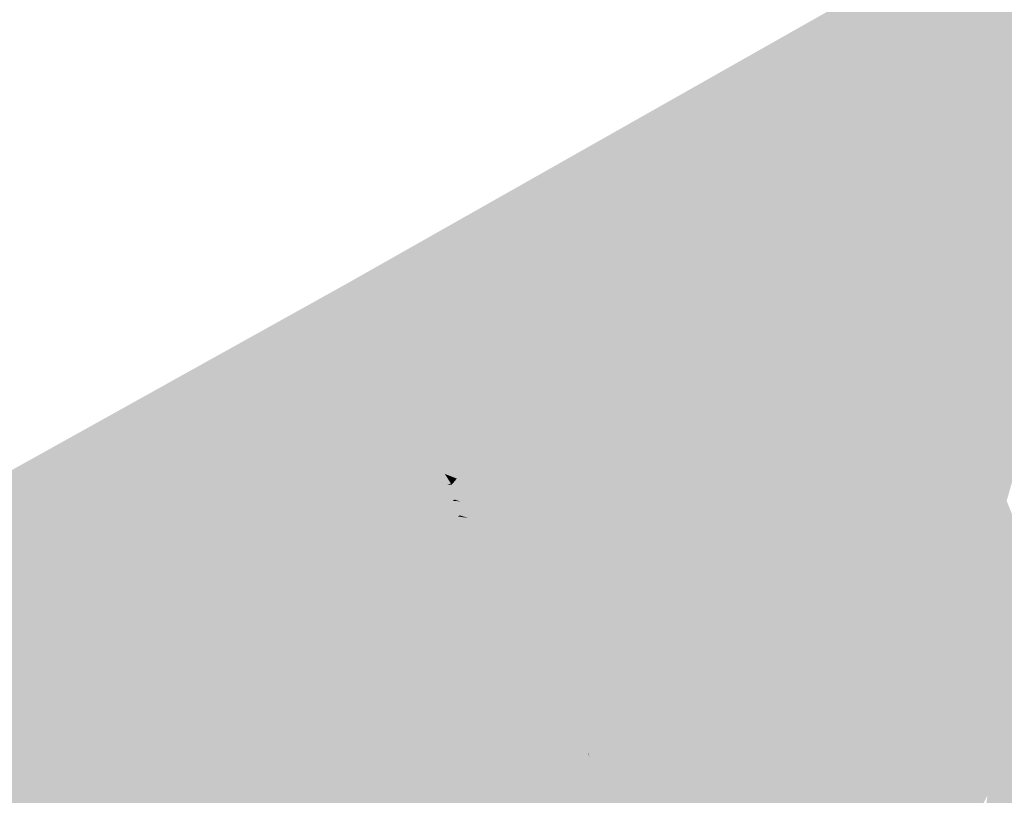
# Model space of a CAD drawing. Header units: metres. Extents: x 164696 to 183842, y 382615 to 387356.
# Tile 171 of 256: x 182579.15 to 182580.92, y 386579.01 to 386580.4. Entities that reach past the tile are written whole.
import ezdxf

# ---------------------------------------------------------------- set-up
doc = ezdxf.new("R2010")
doc.units = ezdxf.units.M
doc.layers.add('C3D-SURFACE_TINSURFACE', color=7, linetype='Continuous')

msp = doc.modelspace()

# ---------------------------------------------------------------- linework, layer by layer
at = {"layer": 'C3D-SURFACE_TINSURFACE', "color": 11, "linetype": 'Continuous', "lineweight": -3, "true_color": 0xff8585}
for points in [[(182581.4389, 386580.8885), (182579.7403, 386579.9271), (182580.7503, 386580.026)], [(182581.4389, 386580.8885), (182580.7503, 386580.026), (182580.7889, 386580.0457)], [(182581.4389, 386580.8885), (182580.7889, 386580.0457), (182580.8275, 386580.0655)], [(182581.4389, 386580.8885), (182580.8275, 386580.0655), (182580.8661, 386580.0852)], [(182581.4389, 386580.8885), (182580.8661, 386580.0852), (182580.9046, 386580.105)], [(182581.4389, 386580.8885), (182580.9046, 386580.105), (182580.982, 386580.1437)], [(182580.9102, 386579.566), (182581.1201, 386580.2217), (182581.1115, 386580.2168)], [(182580.9255, 386579.5372), (182581.1201, 386580.2217), (182580.9102, 386579.566)], [(182580.9102, 386579.566), (182581.1115, 386580.2168), (182581.0527, 386580.0829)], [(182580.8171, 386579.8324), (182581.0165, 386580.1632), (182580.982, 386580.1437)], [(182580.8643, 386579.6526), (182581.0165, 386580.1632), (182580.8171, 386579.8324)], [(182580.8643, 386579.6526), (182580.8796, 386579.6237), (182581.0165, 386580.1632)], [(182580.8796, 386579.6237), (182581.0404, 386580.1478), (182581.0453, 386580.1794)], [(182580.8796, 386579.6237), (182581.0453, 386580.1794), (182581.0165, 386580.1632)], [(182580.8796, 386579.6237), (182581.0413, 386580.146), (182581.0404, 386580.1478)], [(182580.8796, 386579.6237), (182580.8949, 386579.5949), (182581.0413, 386580.146)], [(182580.8949, 386579.5949), (182581.0538, 386580.101), (182581.0413, 386580.146)], [(182580.8171, 386579.8324), (182580.982, 386580.1437), (182580.9475, 386580.1241)], [(182580.9046, 386580.105), (182580.9475, 386580.1241), (182580.982, 386580.1437)], [(182580.8171, 386579.8324), (182580.9475, 386580.1241), (182580.9046, 386580.105)], [(182580.8171, 386579.8324), (182580.9046, 386580.105), (182580.8661, 386580.0852)], [(182580.8949, 386579.5949), (182581.0527, 386580.0829), (182581.0538, 386580.101)], [(182580.796, 386579.8673), (182580.8661, 386580.0852), (182580.8275, 386580.0655)], [(182580.796, 386579.8673), (182580.8171, 386579.8324), (182580.8661, 386580.0852)], [(182580.8949, 386579.5949), (182580.9102, 386579.566), (182581.0527, 386580.0829)], [(182580.7749, 386579.9021), (182580.8275, 386580.0655), (182580.7889, 386580.0457)], [(182580.7749, 386579.9021), (182580.796, 386579.8673), (182580.8275, 386580.0655)], [(182580.7503, 386580.026), (182580.7306, 386579.9739), (182580.7889, 386580.0457)], [(182580.7749, 386579.9021), (182580.7889, 386580.0457), (182580.7306, 386579.9739)], [(182580.7117, 386580.0062), (182580.7503, 386580.026), (182579.7403, 386579.9271)], [(182580.7117, 386580.0062), (182580.7306, 386579.9739), (182580.7503, 386580.026)], [(182580.7117, 386580.0062), (182579.7403, 386579.9271), (182580.6349, 386579.9705)], [(182580.6731, 386579.9864), (182580.7117, 386580.0062), (182580.6349, 386579.9705)], [(182580.6731, 386579.9864), (182580.7306, 386579.9739), (182580.7117, 386580.0062)], [(182580.6731, 386579.9864), (182580.6349, 386579.9705), (182580.7306, 386579.9739)], [(182580.6349, 386579.9705), (182579.7403, 386579.9271), (182580.6013, 386579.9536)], [(182580.7749, 386579.9021), (182580.6349, 386579.9705), (182580.6013, 386579.9536)], [(182580.7749, 386579.9021), (182580.7306, 386579.9739), (182580.6349, 386579.9705)], [(182580.6013, 386579.9536), (182579.7403, 386579.9271), (182580.5678, 386579.9366)], [(182580.7749, 386579.9021), (182580.6013, 386579.9536), (182580.5678, 386579.9366)], [(182580.5678, 386579.9366), (182579.7403, 386579.9271), (182580.5343, 386579.9197)], [(182580.8092, 386579.7798), (182580.5678, 386579.9366), (182580.5343, 386579.9197)], [(182580.796, 386579.8673), (182580.7749, 386579.9021), (182580.5678, 386579.9366)], [(182580.8092, 386579.7798), (182580.796, 386579.8673), (182580.5678, 386579.9366)], [(182579.7403, 386579.9271), (182579.3852, 386579.7295), (182579.5863, 386579.7661)], [(182579.7403, 386579.9271), (182579.5863, 386579.7661), (182579.6013, 386579.774)], [(182579.7403, 386579.9271), (182579.6013, 386579.774), (182579.6621, 386579.8382)], [(182579.7403, 386579.9271), (182579.6621, 386579.8382), (182579.6674, 386579.8411)], [(182579.7403, 386579.9271), (182579.6674, 386579.8411), (182579.6727, 386579.8441)], [(182579.7403, 386579.9271), (182579.6727, 386579.8441), (182579.6946, 386579.8694)], [(182579.7403, 386579.9271), (182579.7013, 386579.86), (182579.6839, 386579.8206)], [(182579.7403, 386579.9271), (182579.6839, 386579.8206), (182579.693, 386579.8261)], [(182579.7403, 386579.9271), (182579.693, 386579.8261), (182579.702, 386579.8315)], [(182579.7403, 386579.9271), (182579.6946, 386579.8694), (182579.7168, 386579.8966)], [(182579.7403, 386579.9271), (182579.702, 386579.8315), (182579.6965, 386579.7919)], [(182579.7403, 386579.9271), (182579.6965, 386579.7919), (182579.7084, 386579.8006)], [(182579.7403, 386579.9271), (182579.7105, 386579.8781), (182579.7013, 386579.86)], [(182579.7685, 386579.8758), (182579.7403, 386579.9271), (182579.7084, 386579.8006)], [(182579.7403, 386579.9271), (182579.7125, 386579.8833), (182579.7105, 386579.8781)], [(182579.7403, 386579.9271), (182579.7188, 386579.8945), (182579.7125, 386579.8833)], [(182579.7403, 386579.9271), (182579.7168, 386579.8966), (182579.7178, 386579.8972)], [(182579.7403, 386579.9271), (182579.7178, 386579.8972), (182579.7189, 386579.8978)], [(182579.7403, 386579.9271), (182579.7246, 386579.9042), (182579.7188, 386579.8945)], [(182579.7403, 386579.9271), (182579.7189, 386579.8978), (182579.7247, 386579.9051)], [(182579.7403, 386579.9271), (182579.7247, 386579.9051), (182579.7246, 386579.9042)], [(182580.2655, 386579.7663), (182579.7403, 386579.9271), (182579.7685, 386579.8758)], [(182580.3004, 386579.7873), (182579.7403, 386579.9271), (182580.2655, 386579.7663)], [(182580.3352, 386579.8082), (182579.7403, 386579.9271), (182580.3004, 386579.7873)], [(182580.3352, 386579.8082), (182580.4001, 386579.8519), (182579.7403, 386579.9271)], [(182580.4337, 386579.8688), (182579.7403, 386579.9271), (182580.4001, 386579.8519)], [(182580.4337, 386579.8688), (182580.4672, 386579.8858), (182579.7403, 386579.9271)], [(182580.4672, 386579.8858), (182580.5007, 386579.9027), (182579.7403, 386579.9271)], [(182580.5343, 386579.9197), (182579.7403, 386579.9271), (182580.5007, 386579.9027)], [(182580.8092, 386579.7798), (182580.5343, 386579.9197), (182580.5007, 386579.9027)], [(182580.4672, 386579.8858), (182580.8192, 386579.7513), (182580.5007, 386579.9027)], [(182580.8192, 386579.7513), (182580.8092, 386579.7798), (182580.5007, 386579.9027)], [(182580.4337, 386579.8688), (182580.8293, 386579.7228), (182580.4672, 386579.8858)], [(182580.4672, 386579.8858), (182580.8293, 386579.7228), (182580.8192, 386579.7513)], [(182579.7685, 386579.8758), (182579.6712, 386579.5917), (182579.6621, 386579.5098)], [(182579.7685, 386579.8758), (182579.6621, 386579.5098), (182579.6854, 386579.5226)], [(182579.7685, 386579.8758), (182579.7084, 386579.8006), (182579.6712, 386579.5917)], [(182579.7959, 386579.8272), (182579.7685, 386579.8758), (182579.6854, 386579.5226)], [(182580.2307, 386579.7454), (182579.7685, 386579.8758), (182579.7959, 386579.8272)], [(182580.2307, 386579.7454), (182580.2655, 386579.7663), (182579.7685, 386579.8758)], [(182580.4337, 386579.8688), (182580.4001, 386579.8519), (182580.37, 386579.8292)], [(182580.8393, 386579.6944), (182580.4337, 386579.8688), (182580.37, 386579.8292)], [(182580.4337, 386579.8688), (182580.8393, 386579.6944), (182580.8293, 386579.7228)], [(182580.8092, 386579.7798), (182580.8171, 386579.8324), (182580.796, 386579.8673)], [(182580.3352, 386579.8082), (182580.37, 386579.8292), (182580.4001, 386579.8519)], [(182579.7959, 386579.8272), (182579.6794, 386579.4833), (182579.6735, 386579.4546)], [(182579.7959, 386579.8272), (182579.6735, 386579.4546), (182579.6969, 386579.4674)], [(182579.7959, 386579.8272), (182579.6854, 386579.5226), (182579.6794, 386579.4833)], [(182579.7959, 386579.8272), (182579.6969, 386579.4674), (182579.7249, 386579.4827)], [(182579.8153, 386579.793), (182579.7959, 386579.8272), (182579.7249, 386579.4827)], [(182579.7959, 386579.8272), (182579.8153, 386579.793), (182580.161, 386579.7035)], [(182579.7959, 386579.8272), (182580.161, 386579.7035), (182580.1959, 386579.7244)], [(182580.2307, 386579.7454), (182579.7959, 386579.8272), (182580.1959, 386579.7244)], [(182580.3352, 386579.8082), (182580.8393, 386579.6944), (182580.37, 386579.8292)], [(182580.8192, 386579.7513), (182580.8171, 386579.8324), (182580.8092, 386579.7798)], [(182580.8643, 386579.6526), (182580.8171, 386579.8324), (182580.8293, 386579.7228)], [(182580.8293, 386579.7228), (182580.8171, 386579.8324), (182580.8192, 386579.7513)], [(182579.8153, 386579.793), (182579.7249, 386579.4827), (182579.7529, 386579.4981)], [(182579.8153, 386579.793), (182579.7529, 386579.4981), (182579.8347, 386579.7589)], [(182579.8153, 386579.793), (182579.8347, 386579.7589), (182580.1135, 386579.6831)], [(182579.8153, 386579.793), (182580.1135, 386579.6831), (182580.161, 386579.7035)], [(182580.8643, 386579.6526), (182580.3352, 386579.8082), (182580.3004, 386579.7873)], [(182580.3352, 386579.8082), (182580.8643, 386579.6526), (182580.8393, 386579.6944)], [(182580.8796, 386579.6237), (182580.3004, 386579.7873), (182580.2655, 386579.7663)], [(182580.8643, 386579.6526), (182580.3004, 386579.7873), (182580.8796, 386579.6237)], [(182579.7529, 386579.4981), (182579.7809, 386579.5135), (182579.8347, 386579.7589)], [(182579.7809, 386579.5135), (182579.8628, 386579.7078), (182579.8347, 386579.7589)], [(182579.8347, 386579.7589), (182579.8628, 386579.7078), (182580.0642, 386579.6587)], [(182579.8347, 386579.7589), (182580.0642, 386579.6587), (182580.1135, 386579.6831)], [(182580.2307, 386579.7454), (182580.0944, 386579.2519), (182580.2655, 386579.7663)], [(182580.2655, 386579.7663), (182580.0944, 386579.2519), (182580.1085, 386579.2238)], [(182580.2655, 386579.7663), (182580.1085, 386579.2238), (182580.1226, 386579.1956)], [(182580.8949, 386579.5949), (182580.2655, 386579.7663), (182580.1226, 386579.1956)], [(182580.8949, 386579.5949), (182580.8796, 386579.6237), (182580.2655, 386579.7663)], [(182580.2307, 386579.7454), (182580.1959, 386579.7244), (182580.0804, 386579.2801)], [(182580.2307, 386579.7454), (182580.0804, 386579.2801), (182580.0944, 386579.2519)], [(182580.1959, 386579.7244), (182580.161, 386579.7035), (182580.0804, 386579.2801)], [(182580.8643, 386579.6526), (182580.8293, 386579.7228), (182580.8393, 386579.6944)], [(182579.7809, 386579.5135), (182579.8089, 386579.5289), (182579.8628, 386579.7078)], [(182579.8089, 386579.5289), (182579.837, 386579.5443), (182579.8628, 386579.7078)], [(182579.837, 386579.5443), (182579.8992, 386579.6261), (182579.8628, 386579.7078)], [(182579.8628, 386579.7078), (182579.8992, 386579.6261), (182579.9656, 386579.6099)], [(182579.8628, 386579.7078), (182579.9656, 386579.6099), (182580.0149, 386579.6343)], [(182580.0642, 386579.6587), (182579.8628, 386579.7078), (182580.0149, 386579.6343)], [(182580.1135, 386579.6831), (182580.0386, 386579.3524), (182580.161, 386579.7035)], [(182580.161, 386579.7035), (182580.0386, 386579.3524), (182580.0804, 386579.2801)], [(182580.0642, 386579.6587), (182579.9891, 386579.442), (182580.1135, 386579.6831)], [(182580.1135, 386579.6831), (182579.9891, 386579.442), (182580.0386, 386579.3524)], [(182580.0642, 386579.6587), (182580.0149, 386579.6343), (182579.9735, 386579.4764)], [(182580.0642, 386579.6587), (182579.9735, 386579.4764), (182579.9891, 386579.442)], [(182580.0149, 386579.6343), (182579.9727, 386579.5384), (182579.9623, 386579.4989)], [(182580.0149, 386579.6343), (182579.9623, 386579.4989), (182579.9735, 386579.4764)], [(182579.9656, 386579.6099), (182579.9727, 386579.5384), (182580.0149, 386579.6343)], [(182579.837, 386579.5443), (182579.8671, 386579.5612), (182579.8992, 386579.6261)], [(182579.8671, 386579.5612), (182579.9141, 386579.5961), (182579.8992, 386579.6261)], [(182579.9656, 386579.6099), (182579.8992, 386579.6261), (182579.9141, 386579.5961)], [(182579.9163, 386579.5856), (182579.9656, 386579.6099), (182579.9141, 386579.5961)], [(182579.9163, 386579.5856), (182579.9381, 386579.5771), (182579.9656, 386579.6099)], [(182579.9656, 386579.6099), (182579.9381, 386579.5771), (182579.9492, 386579.5547)], [(182579.9656, 386579.6099), (182579.9492, 386579.5547), (182579.9604, 386579.5323)], [(182579.9656, 386579.6099), (182579.9604, 386579.5323), (182579.9727, 386579.5384)], [(182579.8671, 386579.5612), (182579.9163, 386579.5856), (182579.9141, 386579.5961)], [(182579.8671, 386579.5612), (182579.9274, 386579.5686), (182579.9163, 386579.5856)], [(182579.9163, 386579.5856), (182579.9274, 386579.5686), (182579.9381, 386579.5771)], [(182580.8949, 386579.5949), (182580.1226, 386579.1956), (182580.9102, 386579.566)], [(182579.8671, 386579.5612), (182579.9212, 386579.5656), (182579.9274, 386579.5686)], [(182579.8671, 386579.5612), (182579.9342, 386579.5394), (182579.9212, 386579.5656)], [(182580.9102, 386579.566), (182580.1226, 386579.1956), (182580.1343, 386579.1722)], [(182580.9102, 386579.566), (182580.1343, 386579.1722), (182580.1919, 386579.1959)], [(182580.9102, 386579.566), (182580.1919, 386579.1959), (182580.4165, 386579.2887)], [(182580.9255, 386579.5372), (182580.9102, 386579.566), (182580.4165, 386579.2887)], [(182579.8089, 386579.5289), (182579.9434, 386579.5111), (182579.837, 386579.5443)], [(182579.837, 386579.5443), (182579.9342, 386579.5394), (182579.8671, 386579.5612)], [(182579.837, 386579.5443), (182579.9304, 386579.5373), (182579.9342, 386579.5394)], [(182579.837, 386579.5443), (182579.9434, 386579.5111), (182579.9304, 386579.5373)], [(182579.7809, 386579.5135), (182579.9891, 386579.442), (182579.8089, 386579.5289)], [(182579.8089, 386579.5289), (182579.9399, 386579.5092), (182579.9434, 386579.5111)], [(182579.8089, 386579.5289), (182579.9735, 386579.4764), (182579.9623, 386579.4989)], [(182579.8089, 386579.5289), (182579.9623, 386579.4989), (182579.9399, 386579.5092)], [(182579.8089, 386579.5289), (182579.9891, 386579.442), (182579.9735, 386579.4764)], [(182580.9514, 386579.4724), (182580.9255, 386579.5372), (182580.3972, 386579.2659)], [(182580.9255, 386579.5372), (182580.4165, 386579.2887), (182580.3972, 386579.2659)], [(182579.7529, 386579.4981), (182579.9891, 386579.442), (182579.7809, 386579.5135)], [(182579.7529, 386579.4981), (182579.7249, 386579.4827), (182579.9891, 386579.442)], [(182579.6969, 386579.4674), (182580.0386, 386579.3524), (182579.7249, 386579.4827)], [(182579.7249, 386579.4827), (182580.0386, 386579.3524), (182579.9891, 386579.442)], [(182579.6969, 386579.4674), (182579.6735, 386579.4546), (182579.7613, 386579.4271)], [(182579.6969, 386579.4674), (182579.7613, 386579.4271), (182580.0386, 386579.3524)], [(182580.9723, 386579.428), (182580.9514, 386579.4724), (182580.2959, 386579.1714)], [(182580.9514, 386579.4724), (182580.4055, 386579.2453), (182580.2959, 386579.1714)], [(182580.9514, 386579.4724), (182580.3972, 386579.2659), (182580.4055, 386579.2453)], [(182580.0386, 386579.3524), (182579.7613, 386579.4271), (182579.7403, 386579.4155)], [(182580.9723, 386579.428), (182580.2749, 386579.1544), (182580.1739, 386579.0846)], [(182580.9723, 386579.428), (182580.1739, 386579.0846), (182580.1769, 386579.0758)], [(182580.9723, 386579.428), (182580.1769, 386579.0758), (182580.2104, 386579.0628)], [(182580.9723, 386579.428), (182580.2104, 386579.0628), (182580.8701, 386579.1188)], [(182580.9723, 386579.428), (182580.2959, 386579.1714), (182580.2749, 386579.1544)], [(182580.9931, 386579.3837), (182580.9723, 386579.428), (182580.8701, 386579.1188)], [(182580.0804, 386579.2801), (182579.7403, 386579.4155), (182579.7141, 386579.4105)], [(182580.0804, 386579.2801), (182579.7141, 386579.4105), (182579.7881, 386579.3683)], [(182580.0804, 386579.2801), (182580.0386, 386579.3524), (182579.7403, 386579.4155)], [(182580.0804, 386579.2801), (182579.7881, 386579.3683), (182579.7583, 386579.3466)], [(182580.9931, 386579.3837), (182580.8701, 386579.1188), (182580.8746, 386579.0844)], [(182580.9931, 386579.3837), (182580.8746, 386579.0844), (182580.886, 386579.0899)], [(182580.9931, 386579.3837), (182580.886, 386579.0899), (182580.892, 386579.0794)], [(182580.9931, 386579.3837), (182580.892, 386579.0794), (182580.9108, 386579.0858)], [(182580.9931, 386579.3837), (182580.9108, 386579.0858), (182581.014, 386579.3393)], [(182580.1085, 386579.2238), (182579.7239, 386579.3461), (182579.7009, 386579.3458)], [(182580.1085, 386579.2238), (182579.7009, 386579.3458), (182579.7741, 386579.3149)], [(182580.0944, 386579.2519), (182579.7583, 386579.3466), (182579.7239, 386579.3461)], [(182580.1085, 386579.2238), (182580.0944, 386579.2519), (182579.7239, 386579.3461)], [(182580.0944, 386579.2519), (182580.0804, 386579.2801), (182579.7583, 386579.3466)], [(182581.014, 386579.3393), (182580.8837, 386578.9505), (182580.8886, 386578.9167)], [(182581.014, 386579.3393), (182580.8909, 386579.0083), (182580.8837, 386578.9505)], [(182581.014, 386579.3393), (182580.8886, 386578.9167), (182580.8914, 386578.8968)], [(182581.014, 386579.3393), (182580.9108, 386579.0858), (182580.8909, 386579.0083)], [(182581.014, 386579.3393), (182580.8914, 386578.8968), (182580.9017, 386578.9018)], [(182581.014, 386579.3393), (182580.9017, 386578.9018), (182580.9222, 386578.9117)], [(182580.1226, 386579.1956), (182579.7741, 386579.3149), (182579.8166, 386579.2747)], [(182580.1085, 386579.2238), (182579.7741, 386579.3149), (182580.1226, 386579.1956)], [(182580.1226, 386579.1956), (182579.8166, 386579.2747), (182580.1343, 386579.1722)], [(182580.1985, 386579.0227), (182580.0478, 386579.1112), (182579.8002, 386579.1556)], [(182580.1985, 386579.0227), (182579.8002, 386579.1556), (182579.9904, 386578.4871)], [(182580.1769, 386579.0758), (182580.0568, 386579.1167), (182580.0478, 386579.1112)], [(182580.1985, 386579.0227), (182580.1769, 386579.0758), (182580.0478, 386579.1112)], [(182580.1769, 386579.0758), (182580.1737, 386579.0837), (182580.0568, 386579.1167)], [(182580.1769, 386579.0758), (182580.1739, 386579.0846), (182580.1737, 386579.0837)], [(182580.1769, 386579.0758), (182580.2185, 386579.0584), (182580.2104, 386579.0628)], [(182580.1985, 386579.0227), (182580.2185, 386579.0584), (182580.1769, 386579.0758)], [(182580.1985, 386579.0227), (182580.354, 386578.9698), (182580.2185, 386579.0584)], [(182580.1985, 386579.0227), (182579.9904, 386578.4871), (182580.0209, 386578.5033)], [(182580.22, 386578.9697), (182580.1985, 386579.0227), (182580.0209, 386578.5033)], [(182580.1985, 386579.0227), (182580.3483, 386578.9671), (182580.354, 386578.9698)], [(182580.1985, 386579.0227), (182580.22, 386578.9697), (182580.3638, 386578.9288)], [(182580.1985, 386579.0227), (182580.3638, 386578.9288), (182580.3483, 386578.9671)]]:
    msp.add_solid(points, dxfattribs=at)
at = {"layer": 'C3D-SURFACE_TINSURFACE', "color": 1, "linetype": 'Continuous', "lineweight": -3, "true_color": 0xe60000}
for points in [[(182579.7178, 386579.8972), (182579.1842, 386579.1651), (182579.7189, 386579.8978)], [(182579.7189, 386579.8978), (182579.1842, 386579.1651), (182579.2119, 386579.1804)], [(182579.7189, 386579.8978), (182579.2119, 386579.1804), (182579.7247, 386579.9051)], [(182579.7246, 386579.9042), (182579.7247, 386579.9051), (182579.2119, 386579.1804)], [(182579.7246, 386579.9042), (182579.2119, 386579.1804), (182579.2396, 386579.1956)], [(182579.7188, 386579.8945), (182579.7246, 386579.9042), (182579.2396, 386579.1956)], [(182579.6946, 386579.8694), (182579.1288, 386579.1345), (182579.7168, 386579.8966)], [(182579.7168, 386579.8966), (182579.1288, 386579.1345), (182579.1565, 386579.1498)], [(182579.7168, 386579.8966), (182579.1565, 386579.1498), (182579.7178, 386579.8972)], [(182579.7178, 386579.8972), (182579.1565, 386579.1498), (182579.1842, 386579.1651)], [(182579.7188, 386579.8945), (182579.2396, 386579.1956), (182579.2673, 386579.2109)], [(182579.7125, 386579.8833), (182579.7188, 386579.8945), (182579.2673, 386579.2109)], [(182579.7125, 386579.8833), (182579.2673, 386579.2109), (182579.295, 386579.2262)], [(182579.7105, 386579.8781), (182579.7125, 386579.8833), (182579.295, 386579.2262)], [(182579.6727, 386579.8441), (182579.1011, 386579.1192), (182579.6946, 386579.8694)], [(182579.6946, 386579.8694), (182579.1011, 386579.1192), (182579.1288, 386579.1345)], [(182579.7105, 386579.8781), (182579.295, 386579.2262), (182579.3226, 386579.2415)], [(182579.7013, 386579.86), (182579.7105, 386579.8781), (182579.3226, 386579.2415)], [(182579.7013, 386579.86), (182579.3226, 386579.2415), (182579.3503, 386579.2568)], [(182579.6839, 386579.8206), (182579.7013, 386579.86), (182579.3503, 386579.2568)], [(182579.6013, 386579.774), (182578.9589, 386579.0381), (182579.6621, 386579.8382)], [(182579.6621, 386579.8382), (182578.9589, 386579.0381), (182579.0116, 386579.0676)], [(182579.6621, 386579.8382), (182579.0116, 386579.0676), (182579.6674, 386579.8411)], [(182579.6674, 386579.8411), (182579.0116, 386579.0676), (182579.0643, 386579.0971)], [(182579.6674, 386579.8411), (182579.0643, 386579.0971), (182579.6727, 386579.8441)], [(182579.6727, 386579.8441), (182579.0643, 386579.0971), (182579.1011, 386579.1192)], [(182579.693, 386579.8261), (182579.5107, 386579.3538), (182579.702, 386579.8315)], [(182579.6965, 386579.7919), (182579.702, 386579.8315), (182579.5107, 386579.3538)], [(182579.6839, 386579.8206), (182579.3503, 386579.2568), (182579.4019, 386579.2885)], [(182579.6839, 386579.8206), (182579.4019, 386579.2885), (182579.4563, 386579.3212)], [(182579.6839, 386579.8206), (182579.4563, 386579.3212), (182579.693, 386579.8261)], [(182579.693, 386579.8261), (182579.4563, 386579.3212), (182579.5107, 386579.3538)], [(182579.6965, 386579.7919), (182579.5107, 386579.3538), (182579.5651, 386579.3864)], [(182579.6965, 386579.7919), (182579.5651, 386579.3864), (182579.6128, 386579.4212)], [(182579.6965, 386579.7919), (182579.6128, 386579.4212), (182579.7084, 386579.8006)], [(182579.7084, 386579.8006), (182579.6128, 386579.4212), (182579.6712, 386579.5917)], [(182579.5863, 386579.7661), (182578.9061, 386579.0086), (182579.6013, 386579.774)], [(182579.6013, 386579.774), (182578.9061, 386579.0086), (182578.9589, 386579.0381)], [(182579.5863, 386579.7661), (182578.8162, 386578.9611), (182578.9061, 386579.0086)], [(182579.3852, 386579.7295), (182578.8162, 386578.9611), (182579.5863, 386579.7661)], [(182579.3852, 386579.7295), (182577.6097, 386578.7414), (182578.8162, 386578.9611)], [(182579.6621, 386579.5098), (182579.6712, 386579.5917), (182579.6128, 386579.4212)], [(182579.9274, 386579.5686), (182579.9212, 386579.5656), (182579.9289, 386579.5662)], [(182579.9342, 386579.5394), (182579.9289, 386579.5662), (182579.9212, 386579.5656)], [(182579.9381, 386579.5771), (182579.9274, 386579.5686), (182579.9289, 386579.5662)], [(182579.9381, 386579.5771), (182579.9289, 386579.5662), (182579.9438, 386579.5363)], [(182579.9342, 386579.5394), (182579.9438, 386579.5363), (182579.9289, 386579.5662)], [(182579.9381, 386579.5771), (182579.9438, 386579.5363), (182579.9492, 386579.5547)], [(182579.9492, 386579.5547), (182579.9438, 386579.5363), (182579.9586, 386579.5064)], [(182579.9492, 386579.5547), (182579.9586, 386579.5064), (182579.9604, 386579.5323)], [(182579.9342, 386579.5394), (182579.9304, 386579.5373), (182579.9438, 386579.5363)], [(182579.9434, 386579.5111), (182579.9438, 386579.5363), (182579.9304, 386579.5373)], [(182579.9434, 386579.5111), (182579.9586, 386579.5064), (182579.9438, 386579.5363)], [(182579.9727, 386579.5384), (182579.9604, 386579.5323), (182579.9586, 386579.5064)], [(182579.9623, 386579.4989), (182579.9727, 386579.5384), (182579.9586, 386579.5064)], [(182579.6621, 386579.5098), (182579.6128, 386579.4212), (182579.6408, 386579.4366)], [(182579.6621, 386579.5098), (182579.6408, 386579.4366), (182579.6688, 386579.452)], [(182579.6621, 386579.5098), (182579.6688, 386579.452), (182579.6854, 386579.5226)], [(182579.6854, 386579.5226), (182579.6688, 386579.452), (182579.6794, 386579.4833)], [(182579.9434, 386579.5111), (182579.9399, 386579.5092), (182579.9586, 386579.5064)], [(182579.9623, 386579.4989), (182579.9586, 386579.5064), (182579.9399, 386579.5092)], [(182579.6735, 386579.4546), (182579.6794, 386579.4833), (182579.6688, 386579.452)], [(182579.7403, 386579.4155), (182579.6688, 386579.452), (182579.6408, 386579.4366)], [(182579.7613, 386579.4271), (182579.6735, 386579.4546), (182579.6688, 386579.452)], [(182579.7403, 386579.4155), (182579.7613, 386579.4271), (182579.6688, 386579.452)], [(182579.7583, 386579.3466), (182579.6128, 386579.4212), (182579.5651, 386579.3864)], [(182579.7141, 386579.4105), (182579.6408, 386579.4366), (182579.6128, 386579.4212)], [(182579.7583, 386579.3466), (182579.7881, 386579.3683), (182579.6128, 386579.4212)], [(182579.7141, 386579.4105), (182579.6128, 386579.4212), (182579.7881, 386579.3683)], [(182579.7403, 386579.4155), (182579.6408, 386579.4366), (182579.7141, 386579.4105)], [(182579.7741, 386579.3149), (182579.5651, 386579.3864), (182579.5107, 386579.3538)], [(182579.7583, 386579.3466), (182579.5651, 386579.3864), (182579.7239, 386579.3461)], [(182579.7239, 386579.3461), (182579.5651, 386579.3864), (182579.7009, 386579.3458)], [(182579.7741, 386579.3149), (182579.7009, 386579.3458), (182579.5651, 386579.3864)], [(182579.4563, 386579.3212), (182580.1507, 386579.1393), (182579.5107, 386579.3538)], [(182579.7741, 386579.3149), (182579.5107, 386579.3538), (182579.8166, 386579.2747)], [(182580.1343, 386579.1722), (182579.8166, 386579.2747), (182579.5107, 386579.3538)], [(182580.1343, 386579.1722), (182579.5107, 386579.3538), (182580.1366, 386579.1675)], [(182580.1366, 386579.1675), (182579.5107, 386579.3538), (182580.1507, 386579.1393)], [(182580.0478, 386579.1112), (182579.4563, 386579.3212), (182579.4019, 386579.2885)], [(182580.0478, 386579.1112), (182580.0568, 386579.1167), (182579.4563, 386579.3212)], [(182580.0568, 386579.1167), (182580.1507, 386579.1393), (182579.4563, 386579.3212)], [(182579.9106, 386578.361), (182579.4019, 386579.2885), (182579.3503, 386579.2568)], [(182579.9488, 386578.38), (182579.4019, 386579.2885), (182579.9106, 386578.361)], [(182580.0478, 386579.1112), (182579.4019, 386579.2885), (182579.8002, 386579.1556)], [(182579.9904, 386578.4871), (182579.8002, 386579.1556), (182579.4019, 386579.2885)], [(182579.9904, 386578.4871), (182579.4019, 386579.2885), (182579.9488, 386578.38)], [(182580.4165, 386579.2887), (182580.1507, 386579.1393), (182580.3972, 386579.2659)], [(182580.1919, 386579.1959), (182580.1507, 386579.1393), (182580.4165, 386579.2887)], [(182580.3972, 386579.2659), (182580.1507, 386579.1393), (182580.4055, 386579.2453)], [(182579.3503, 386579.2568), (182579.3226, 386579.2415), (182579.1564, 386578.6174)], [(182579.9106, 386578.361), (182579.3503, 386579.2568), (182579.1564, 386578.6174)], [(182580.2959, 386579.1714), (182580.4055, 386579.2453), (182580.1507, 386579.1393)], [(182579.0751, 386578.8663), (182579.295, 386579.2262), (182579.2673, 386579.2109)], [(182579.1192, 386578.6851), (182579.295, 386579.2262), (182579.0751, 386578.8663)], [(182579.1192, 386578.6851), (182579.1378, 386578.6512), (182579.295, 386579.2262)], [(182579.1378, 386578.6512), (182579.3226, 386579.2415), (182579.295, 386579.2262)], [(182579.1564, 386578.6174), (182579.3226, 386579.2415), (182579.1378, 386578.6512)], [(182579.0751, 386578.8663), (182579.2673, 386579.2109), (182579.2396, 386579.1956)], [(182579.0751, 386578.8663), (182579.2396, 386579.1956), (182579.2119, 386579.1804)], [(182580.1343, 386579.1722), (182580.1366, 386579.1675), (182580.1919, 386579.1959)], [(182580.1919, 386579.1959), (182580.1366, 386579.1675), (182580.1507, 386579.1393)], [(182579.0751, 386578.8663), (182579.2119, 386579.1804), (182579.1842, 386579.1651)], [(182579.0751, 386578.8663), (182579.1842, 386579.1651), (182579.1565, 386579.1498)], [(182580.2959, 386579.1714), (182580.1507, 386579.1393), (182580.1648, 386579.1112)], [(182580.2959, 386579.1714), (182580.1648, 386579.1112), (182580.2749, 386579.1544)], [(182579.0751, 386578.8663), (182579.1565, 386579.1498), (182579.1288, 386579.1345)], [(182580.0568, 386579.1167), (182580.1737, 386579.0837), (182580.1507, 386579.1393)], [(182580.1739, 386579.0846), (182580.1648, 386579.1112), (182580.1507, 386579.1393)], [(182580.1739, 386579.0846), (182580.1507, 386579.1393), (182580.1737, 386579.0837)], [(182580.1739, 386579.0846), (182580.2749, 386579.1544), (182580.1648, 386579.1112)], [(182580.2104, 386579.0628), (182580.7787, 386578.8422), (182580.8701, 386579.1188)], [(182580.8701, 386579.1188), (182580.7787, 386578.8422), (182580.8746, 386579.0844)], [(182580.886, 386579.0899), (182580.8746, 386579.0844), (182580.7787, 386578.8422)], [(182580.886, 386579.0899), (182580.7787, 386578.8422), (182580.7992, 386578.8521)], [(182580.892, 386579.0794), (182580.886, 386579.0899), (182580.7992, 386578.8521)], [(182580.8909, 386579.0083), (182580.9108, 386579.0858), (182580.8197, 386578.8621)], [(182580.9108, 386579.0858), (182580.892, 386579.0794), (182580.8197, 386578.8621)], [(182580.892, 386579.0794), (182580.7992, 386578.8521), (182580.8197, 386578.8621)], [(182580.2185, 386579.0584), (182580.7787, 386578.8422), (182580.2104, 386579.0628)], [(182580.2185, 386579.0584), (182580.7582, 386578.8323), (182580.7787, 386578.8422)], [(182580.2185, 386579.0584), (182580.354, 386578.9698), (182580.7582, 386578.8323)]]:
    msp.add_solid(points, dxfattribs=at)

doc.saveas('drawing.dxf')
